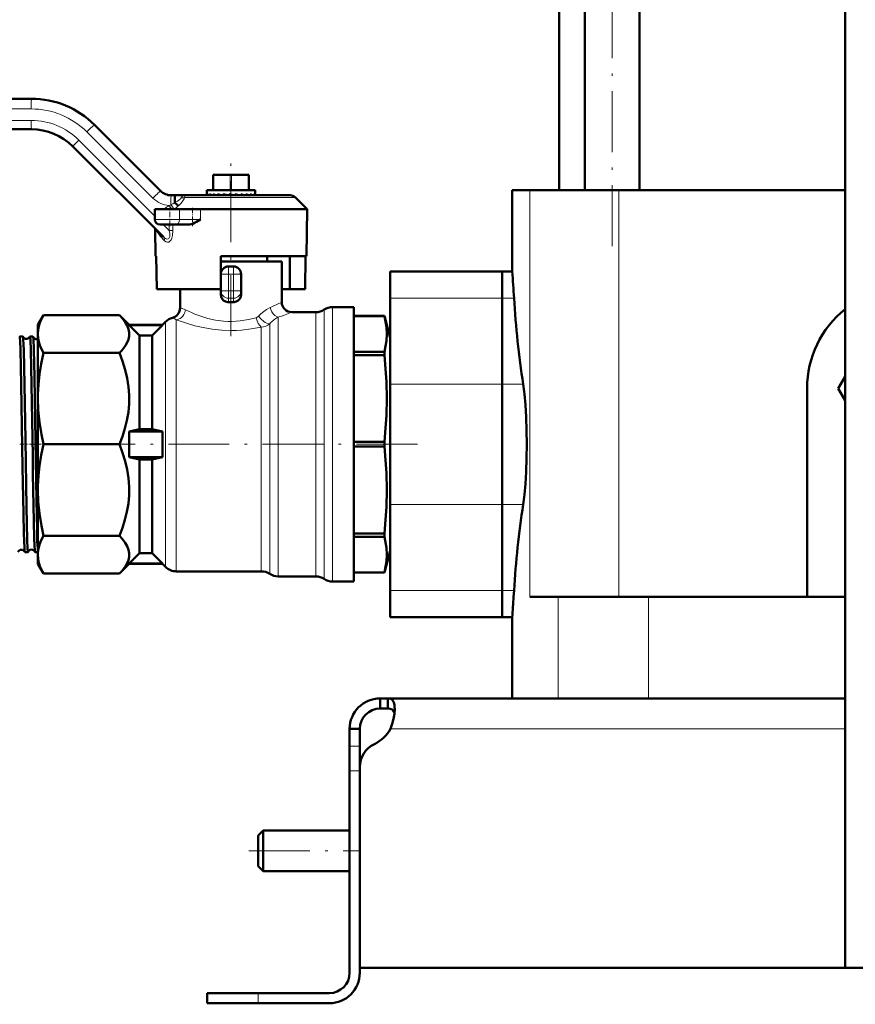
# Model space of a CAD drawing. Extents: x -1351 to 1763, y -1300 to 612.
# Tile 2 of 80: x -1243 to -1078, y -276 to -82. Entities that reach past the tile are written whole.
import ezdxf

# ---------------------------------------------------------------- set-up
doc = ezdxf.new("R2010")
doc.units = 0
doc.linetypes.add('DASHDOT', pattern=[18.5, 12, -3, 0.5, -3])

msp = doc.modelspace()

# ---------------------------------------------------------------- linework, layer by layer
at = {"color": 7, "lineweight": 50}
for p, q in [((-1080.13, -268.42), (-1080.13, 307.33)), ((-1136.38, -115.42), (-1136.38, -43.32)), ((-1131.35, -115.42), (-1131.35, -43.32)), ((-1120.59, -115.42), (-1120.59, -43.32)), ((-1295.57, -97.42), (-1240.23, -97.42)), ((-1227.86, -102.55), (-1214.86, -115.54)), ((-1240.23, -103.42), (-1295.68, -103.42)), ((-1214.28, -124.61), (-1232.1, -106.79)), ((-1204.48, -115.42), (-1204.48, -112.42)), ((-1204.36, -112.42), (-1204.48, -112.42)), ((-1204.36, -112.42), (-1201.11, -112.42)), ((-1200.86, -112.42), (-1201.11, -112.42)), ((-1200.86, -112.42), (-1197.61, -112.42)), ((-1197.48, -112.42), (-1197.61, -112.42)), ((-1197.48, -115.42), (-1197.48, -112.42)), ((-1205.73, -115.42), (-1205.1, -115.42)), ((-1205.73, -115.42), (-1205.73, -116.24)), ((-1205.73, -116.22), (-1205.73, -116.42)), ((-1205.61, -116.22), (-1205.61, -116.42)), ((-1205.1, -116.26), (-1205.19, -116.22)), ((-1205.19, -116.22), (-1205.19, -116.42)), ((-1205.1, -115.42), (-1196.23, -115.42)), ((-1204.51, -116.22), (-1204.51, -116.42)), ((-1203.61, -116.22), (-1203.61, -116.42)), ((-1202.55, -116.22), (-1202.55, -116.42)), ((-1201.58, -116.42), (-1202.55, -116.22)), ((-1201.38, -116.22), (-1201.38, -116.42)), ((-1200.39, -116.42), (-1201.38, -116.22)), ((-1201.34, -116.34), (-1201.38, -116.22)), ((-1200.19, -116.22), (-1200.19, -116.42)), ((-1199.05, -116.22), (-1199.05, -116.42)), ((-1198.03, -116.22), (-1198.03, -116.42)), ((-1197.2, -116.22), (-1197.2, -116.42)), ((-1196.6, -116.22), (-1196.6, -116.42)), ((-1196.28, -116.22), (-1196.28, -116.42)), ((-1196.23, -115.42), (-1196.23, -116.36)), ((-1142.15, -115.42), (-1145.63, -115.42)), ((-1145.63, -131.42), (-1145.63, -115.42)), ((-1124.64, -115.42), (-1142.15, -115.42)), ((-1080.13, -115.42), (-1124.64, -115.42)), ((-1212.74, -116.42), (-1211.98, -116.42)), ((-1211.98, -116.42), (-1210.03, -116.42)), ((-1210.04, -116.42), (-1210.03, -116.42)), ((-1189.35, -116.42), (-1210.03, -116.42)), ((-1201.83, -116.37), (-1201.83, -116.42)), ((-1200.93, -116.42), (-1201.34, -116.34)), ((-1201.34, -116.34), (-1201.34, -116.42)), ((-1185.98, -119.17), (-1188.29, -116.86)), ((-1215.95, -121.19), (-1215.98, -119.17)), ((-1211.09, -119.17), (-1215.98, -119.17)), ((-1211.09, -119.17), (-1206.96, -119.17)), ((-1206.96, -119.17), (-1185.98, -119.17)), ((-1185.98, -119.17), (-1186.14, -128.42)), ((-1215.82, -128.42), (-1215.91, -123.11)), ((-1214.94, -123.95), (-1214.97, -123.92)), ((-1214.95, -122.17), (-1211.74, -122.17)), ((-1209.27, -122.17), (-1211.74, -122.17)), ((-1215.68, -128.42), (-1215.82, -128.42)), ((-1215.57, -134.92), (-1215.68, -128.42)), ((-1202.98, -128.42), (-1202.98, -134.92)), ((-1186.14, -128.42), (-1202.98, -128.42)), ((-1190.98, -129.42), (-1202.98, -129.42)), ((-1193.88, -129.42), (-1193.88, -128.42)), ((-1190.98, -129.42), (-1190.98, -137.42)), ((-1189.4, -134.92), (-1189.4, -128.42)), ((-1186.39, -134.92), (-1186.28, -128.42)), ((-1200.48, -130.42), (-1201.48, -130.42)), ((-1169.63, -136.66), (-1169.63, -131.42)), ((-1147.63, -131.42), (-1169.63, -131.42)), ((-1147.63, -136.66), (-1147.63, -131.42)), ((-1147.63, -131.42), (-1145.63, -131.42)), ((-1147.63, -131.42), (-1147.63, -136.66)), ((-1198.98, -135.19), (-1198.98, -131.92)), ((-1202.98, -134.92), (-1215.57, -134.92)), ((-1210.98, -138.58), (-1210.98, -134.92)), ((-1202.98, -135.19), (-1202.98, -134.92)), ((-1202.98, -135.93), (-1202.98, -135.19)), ((-1198.98, -135.93), (-1198.98, -135.19)), ((-1189.4, -134.92), (-1190.98, -134.92)), ((-1189.4, -134.92), (-1186.39, -134.92)), ((-1201.59, -137.42), (-1201.48, -137.42)), ((-1200.98, -137.42), (-1201.48, -137.42)), ((-1200.48, -137.42), (-1200.98, -137.42)), ((-1200.38, -137.42), (-1200.48, -137.42)), ((-1169.63, -136.66), (-1169.63, -153.58)), ((-1147.63, -136.66), (-1147.63, -153.58)), ((-1147.63, -153.58), (-1147.63, -136.66)), ((-1184.29, -139.42), (-1188.98, -139.42)), ((-1176.81, -138.42), (-1180.97, -138.42)), ((-1176.81, -192.42), (-1176.81, -138.42)), ((-1237.86, -139.99), (-1238.98, -141.92)), ((-1222.92, -139.99), (-1237.86, -139.99)), ((-1220.98, -141.92), (-1222.92, -139.99)), ((-1213.86, -141.3), (-1214.48, -141.92)), ((-1176.81, -140.17), (-1170.78, -140.17)), ((-1176.81, -140.18), (-1170.78, -140.18)), ((-1170.78, -140.18), (-1170.78, -140.17)), ((-1169.63, -144.47), (-1170.78, -140.17)), ((-1238.98, -143.71), (-1238.98, -141.92)), ((-1220.98, -141.96), (-1220.98, -141.92)), ((-1214.48, -141.92), (-1220.98, -141.92)), ((-1214.48, -141.96), (-1220.98, -141.96)), ((-1218.98, -143.98), (-1220.98, -141.96)), ((-1216.48, -143.98), (-1214.48, -141.96)), ((-1214.48, -141.96), (-1214.48, -141.92)), ((-1242.55, -144.22), (-1241.91, -144.22)), ((-1240.53, -144.22), (-1239.93, -144.22)), ((-1238.98, -156.43), (-1238.98, -143.71)), ((-1218.98, -143.98), (-1216.48, -143.98)), ((-1218.98, -162.42), (-1218.98, -143.98)), ((-1216.48, -162.42), (-1216.48, -143.98)), ((-1176.81, -147.25), (-1170.78, -147.25)), ((-1170.78, -147.57), (-1170.78, -147.25)), ((-1222.92, -147.44), (-1237.86, -147.44)), ((-1176.81, -147.9), (-1170.78, -147.9)), ((-1170.78, -147.9), (-1170.78, -147.57)), ((-1081.49, -154.42), (-1080.13, -152.07)), ((-1169.63, -177.27), (-1169.63, -153.58)), ((-1147.63, -177.27), (-1147.63, -153.58)), ((-1147.63, -153.58), (-1147.63, -177.27)), ((-1087.63, -195.42), (-1087.63, -154.42)), ((-1080.13, -156.77), (-1081.49, -154.42)), ((-1238.98, -174.42), (-1238.98, -156.43)), ((-1218.98, -162.42), (-1220.98, -162.92)), ((-1218.98, -162.42), (-1216.48, -162.42)), ((-1216.48, -162.42), (-1214.48, -162.92)), ((-1214.48, -162.92), (-1220.98, -162.92)), ((-1220.98, -167.92), (-1220.98, -162.92)), ((-1214.48, -167.92), (-1214.48, -162.92)), ((-1222.92, -165.42), (-1237.86, -165.42)), ((-1176.81, -164.96), (-1170.78, -164.96)), ((-1176.81, -165.88), (-1170.78, -165.88)), ((-1170.78, -165.88), (-1170.78, -164.96)), ((-1214.48, -167.92), (-1220.98, -167.92)), ((-1218.98, -168.42), (-1220.98, -167.92)), ((-1218.98, -168.42), (-1216.48, -168.42)), ((-1218.98, -186.87), (-1218.98, -168.42)), ((-1216.48, -168.42), (-1214.48, -167.92)), ((-1216.48, -186.87), (-1216.48, -168.42)), ((-1238.98, -187.13), (-1238.98, -174.42)), ((-1169.63, -177.27), (-1169.63, -194.18)), ((-1147.63, -177.27), (-1147.63, -194.18)), ((-1147.63, -194.18), (-1147.63, -177.27)), ((-1222.92, -183.41), (-1237.86, -183.41)), ((-1176.81, -182.95), (-1170.78, -182.95)), ((-1176.81, -183.6), (-1170.78, -183.6)), ((-1170.78, -183.6), (-1170.78, -182.95)), ((-1241.54, -186.62), (-1240.92, -186.62)), ((-1239.52, -186.62), (-1238.98, -186.62)), ((-1238.98, -188.92), (-1238.98, -187.13)), ((-1218.98, -186.87), (-1220.98, -188.89)), ((-1218.98, -186.87), (-1216.48, -186.87)), ((-1216.48, -186.87), (-1214.48, -188.89)), ((-1169.63, -186.38), (-1170.78, -190.67)), ((-1238.98, -188.92), (-1237.86, -190.86)), ((-1222.92, -190.86), (-1220.98, -188.92)), ((-1214.48, -188.89), (-1220.98, -188.89)), ((-1220.98, -188.92), (-1220.98, -188.89)), ((-1214.48, -188.92), (-1220.98, -188.92)), ((-1214.48, -188.92), (-1214.48, -188.89)), ((-1214.48, -188.92), (-1213.86, -189.54)), ((-1222.92, -190.86), (-1237.86, -190.86)), ((-1211.74, -190.42), (-1195.01, -190.42)), ((-1191.69, -191.42), (-1184.29, -191.42)), ((-1176.81, -190.67), (-1170.78, -190.67)), ((-1176.81, -190.67), (-1170.78, -190.67)), ((-1170.78, -190.67), (-1170.78, -190.67)), ((-1180.97, -192.42), (-1176.81, -192.42)), ((-1169.63, -199.42), (-1169.63, -194.18)), ((-1147.63, -199.42), (-1147.63, -194.18)), ((-1147.63, -194.18), (-1147.63, -199.42)), ((-1145.36, -195.42), (-1145.28, -194.18)), ((-1142.15, -195.42), (-1136.58, -195.42)), ((-1136.58, -195.42), (-1118.83, -195.42)), ((-1118.83, -195.42), (-1080.13, -195.42)), ((-1147.63, -199.42), (-1169.63, -199.42)), ((-1147.63, -199.42), (-1145.63, -199.42)), ((-1145.63, -215.42), (-1145.63, -199.42)), ((-1171.63, -215.42), (-1171.63, -217.42)), ((-1170.1, -215.42), (-1171.63, -215.42)), ((-1170.1, -215.42), (-1170.1, -217.42)), ((-1080.13, -215.42), (-1170.1, -215.42)), ((-1170.1, -217.42), (-1171.63, -217.42)), ((-1177.63, -221.42), (-1175.63, -221.42)), ((-1177.63, -224.84), (-1177.63, -221.42)), ((-1175.63, -224.84), (-1175.63, -221.42)), ((-1177.63, -229.67), (-1177.63, -224.84)), ((-1175.63, -228.94), (-1175.63, -224.84)), ((-1177.63, -229.67), (-1177.63, -269.42)), ((-1175.63, -228.94), (-1175.63, -268.42)), ((-1175.63, -269.42), (-1175.63, -229.67)), ((-1195.63, -242.42), (-1194.63, -241.42)), ((-1194.63, -245.42), (-1194.63, -241.42)), ((-1194.63, -241.42), (-1177.63, -241.42)), ((-1195.63, -245.42), (-1195.63, -242.42)), ((-1195.63, -248.42), (-1195.63, -245.42)), ((-1194.63, -249.42), (-1194.63, -245.42)), ((-1195.63, -248.42), (-1194.63, -249.42)), ((-1194.63, -249.42), (-1177.63, -249.42)), ((-1067.63, -268.42), (-1175.63, -268.42)), ((-1076.13, -268.42), (-1080.13, -268.42)), ((-1205.63, -273.42), (-1205.63, -275.42)), ((-1205.63, -273.42), (-1195.63, -273.42)), ((-1181.63, -273.42), (-1195.63, -273.42)), ((-1205.63, -275.42), (-1195.63, -275.42)), ((-1195.63, -275.42), (-1181.63, -275.42))]:
    msp.add_line(p, q, dxfattribs=at)
at = {"color": 7, "linetype": 'DASHDOT', "lineweight": 18}
for p, q in [((-1125.97, -126.43), (-1125.97, 5.69)), ((-1200.98, -144.14), (-1200.98, -109.54)), ((-1164.3, -165.42), (-1228.25, -165.42)), ((-1197.43, -245.42), (-1175.83, -245.42))]:
    msp.add_line(p, q, dxfattribs=at)
at = {"color": 7, "lineweight": 18}
for p, q in [((-1240.29, -99.42), (-1295.63, -99.42)), ((-1295.74, -101.67), (-1240.28, -101.67)), ((-1216.34, -116.96), (-1229.33, -103.96)), ((-1230.91, -105.55), (-1215.96, -120.51)), ((-1204.36, -115.42), (-1204.36, -112.42)), ((-1201.11, -115.42), (-1201.11, -112.42)), ((-1200.86, -115.42), (-1200.86, -112.42)), ((-1197.61, -115.42), (-1197.61, -112.42)), ((-1142.15, -115.42), (-1142.15, -195.42)), ((-1124.64, -115.42), (-1124.64, -195.42)), ((-1188.29, -116.86), (-1210.07, -116.86)), ((-1212.11, -119.13), (-1212.16, -119.17)), ((-1211.11, -121.19), (-1211.09, -119.17)), ((-1206.95, -121.19), (-1206.96, -119.17)), ((-1211.11, -121.19), (-1215.95, -121.19)), ((-1211.11, -121.19), (-1206.95, -121.19)), ((-1214.78, -124.58), (-1215.91, -123.11)), ((-1214.3, -122.17), (-1213.13, -123.34)), ((-1213.13, -123.34), (-1213.16, -122.17)), ((-1212.39, -123.32), (-1213.13, -123.34)), ((-1212.42, -122.17), (-1212.39, -123.32)), ((-1214.1, -125.3), (-1214.78, -124.58)), ((-1201.48, -130.42), (-1201.48, -131.92)), ((-1200.48, -130.42), (-1200.48, -131.92)), ((-1202.98, -131.92), (-1201.48, -131.92)), ((-1200.48, -131.92), (-1201.48, -131.92)), ((-1201.48, -135.19), (-1201.48, -131.92)), ((-1198.98, -131.92), (-1200.48, -131.92)), ((-1200.48, -135.19), (-1200.48, -131.92)), ((-1201.48, -135.19), (-1202.98, -135.19)), ((-1200.48, -135.19), (-1201.48, -135.19)), ((-1201.48, -135.19), (-1201.48, -136.66)), ((-1200.48, -135.19), (-1198.98, -135.19)), ((-1200.48, -135.19), (-1200.48, -136.66)), ((-1201.48, -137.42), (-1201.48, -136.66)), ((-1200.48, -136.66), (-1201.48, -136.66)), ((-1200.48, -137.42), (-1200.48, -136.66)), ((-1147.63, -136.66), (-1169.63, -136.66)), ((-1145.28, -136.66), (-1147.63, -136.66)), ((-1184.29, -191.42), (-1184.29, -139.42)), ((-1182.63, -191.92), (-1182.63, -138.92)), ((-1180.97, -192.42), (-1180.97, -138.42)), ((-1213.86, -189.54), (-1213.86, -141.3)), ((-1211.74, -190.42), (-1211.74, -140.91)), ((-1191.69, -191.42), (-1191.69, -140.4)), ((-1195.01, -190.42), (-1195.01, -142.35)), ((-1193.35, -190.92), (-1193.35, -141.74)), ((-1147.63, -153.58), (-1169.63, -153.58)), ((-1147.63, -153.58), (-1143.47, -153.58)), ((-1147.63, -177.27), (-1169.63, -177.27)), ((-1143.47, -177.27), (-1147.63, -177.27)), ((-1147.63, -194.18), (-1169.63, -194.18)), ((-1145.28, -194.18), (-1147.63, -194.18)), ((-1136.58, -195.42), (-1136.58, -215.42)), ((-1118.83, -195.42), (-1118.83, -215.42)), ((-1080.13, -221.42), (-1169.6, -221.42)), ((-1177.63, -224.84), (-1175.63, -224.84)), ((-1177.63, -229.67), (-1175.63, -229.67)), ((-1195.63, -273.42), (-1195.63, -275.42))]:
    msp.add_line(p, q, dxfattribs=at)
at = {"color": 7, "linetype": 'DASHDOT', "lineweight": 18, "ltscale": 0.090015}
msp.add_line((-1212.98, -122.47), (-1212.98, -118.87), dxfattribs=at)
at = {"color": 7, "linetype": 'DASHDOT', "lineweight": 18, "ltscale": 0.090068}
msp.add_line((-1208.56, -118.87), (-1208.56, -122.48), dxfattribs=at)
at = {"color": 7, "linetype": 'DASHDOT', "lineweight": 18, "ltscale": 0.098109}
msp.add_line((-1201.48, -135.52), (-1201.48, -131.6), dxfattribs=at)
at = {"color": 7, "linetype": 'DASHDOT', "lineweight": 18, "ltscale": 0.098124}
msp.add_line((-1200.48, -131.6), (-1200.48, -135.52), dxfattribs=at)
at = {"color": 7, "linetype": 'DASHDOT', "lineweight": 18, "ltscale": 0.029999}
for p, q in [((-1201.58, -131.92), (-1200.38, -131.92)), ((-1201.58, -135.19), (-1200.38, -135.19))]:
    msp.add_line(p, q, dxfattribs=at)
at = {"color": 7, "linetype": 'DASHDOT', "lineweight": 18, "ltscale": 0.044345}
msp.add_line((-1242.53, -165.42), (-1240.76, -165.42), dxfattribs=at)
at = {"color": 7, "linetype": 'DASHDOT', "lineweight": 18, "ltscale": 0.075229}
msp.add_line((-1240.62, -165.42), (-1237.61, -165.42), dxfattribs=at)
at = {"color": 7, "linetype": 'DASHDOT', "lineweight": 18, "ltscale": 0.059998}
msp.add_line((-1177.83, -229.67), (-1175.43, -229.67), dxfattribs=at)
at = {"color": 7, "linetype": 'DASHDOT', "lineweight": 18, "ltscale": 0.060015}
msp.add_line((-1195.63, -273.22), (-1195.63, -275.62), dxfattribs=at)
at = {"color": 7, "lineweight": 50}
for points in [[(-1212.01, -117.86), (-1211.99, -116.56), (-1211.99, -116.44), (-1211.98, -116.42), (-1211.98, -116.42)], [(-1212, -117.88), (-1211.68, -118.19), (-1211.32, -118.47)], [(-1206.95, -121.19), (-1207.74, -121.66), (-1208.12, -121.86), (-1208.47, -122.01), (-1209.14, -122.17), (-1209.27, -122.17)], [(-1214.78, -124.58), (-1214.8, -124.24), (-1214.94, -123.95)], [(-1201.59, -137.42), (-1202.03, -137.33), (-1202.42, -137.11), (-1202.72, -136.78), (-1202.92, -136.37), (-1202.98, -135.93)], [(-1200.38, -137.42), (-1199.94, -137.33), (-1199.55, -137.11), (-1199.24, -136.78), (-1199.05, -136.37), (-1198.98, -135.93)], [(-1237.86, -139.99), (-1238.37, -140.98), (-1238.71, -141.91), (-1238.92, -142.82), (-1238.98, -143.71)], [(-1222.92, -147.44), (-1222.45, -146.94), (-1222.03, -146.43), (-1221.71, -145.96), (-1221.44, -145.49), (-1221.16, -144.81), (-1221.01, -144.13), (-1220.99, -143.44), (-1221.11, -142.75), (-1221.38, -142.05), (-1221.77, -141.36), (-1222.29, -140.67), (-1222.92, -139.99)], [(-1170.78, -147.25), (-1170.54, -146.13), (-1170.39, -145.07), (-1170.31, -143.71), (-1170.39, -142.35), (-1170.61, -140.93), (-1170.78, -140.18)], [(-1242.55, -144.22), (-1242.55, -144.22), (-1242.54, -144.23), (-1242.54, -144.23), (-1242.53, -144.26), (-1242.49, -144.53), (-1242.46, -145.06), (-1242.39, -146.82)], [(-1241.9, -144.24), (-1241.88, -144.32), (-1241.84, -144.73), (-1241.76, -146.82)], [(-1240.53, -144.22), (-1240.53, -144.22), (-1240.53, -144.23), (-1240.52, -144.23), (-1240.52, -144.25), (-1240.5, -144.3), (-1240.45, -144.9), (-1240.37, -146.82)], [(-1239.91, -144.24), (-1239.9, -144.31), (-1239.86, -144.63), (-1239.77, -146.82)], [(-1238.98, -143.71), (-1238.92, -144.6), (-1238.71, -145.51), (-1238.37, -146.45), (-1237.86, -147.44)], [(-1242.39, -146.82), (-1242.23, -153.68), (-1241.97, -170.01), (-1241.82, -178.95), (-1241.73, -182.96), (-1241.63, -185.82), (-1241.58, -186.48), (-1241.56, -186.58), (-1241.55, -186.61)], [(-1241.76, -146.82), (-1241.6, -153.73), (-1241.43, -164.51), (-1241.22, -177.76), (-1241.07, -184.19), (-1241, -185.94), (-1240.95, -186.55), (-1240.94, -186.6), (-1240.93, -186.61), (-1240.93, -186.62), (-1240.92, -186.62), (-1240.92, -186.62)], [(-1240.37, -146.82), (-1240.22, -153.69), (-1239.99, -167.66), (-1239.94, -171.29), (-1239.77, -180.52), (-1239.69, -183.93), (-1239.64, -185.33), (-1239.58, -186.28), (-1239.55, -186.53), (-1239.54, -186.61)], [(-1239.77, -146.82), (-1239.64, -152.17), (-1239.5, -160.65), (-1239.26, -176.34), (-1239.14, -182.24), (-1239.08, -184.45), (-1239.01, -185.93), (-1238.98, -186.38)], [(-1237.86, -147.44), (-1238.32, -149.59), (-1238.66, -151.64), (-1238.87, -153.63), (-1238.97, -155.58), (-1238.98, -156.43)], [(-1222.92, -165.42), (-1222.33, -163.88), (-1221.83, -162.32), (-1221.44, -160.73), (-1221.16, -159.09), (-1221.01, -157.43), (-1220.99, -155.77), (-1221.11, -154.12), (-1221.38, -152.43), (-1221.77, -150.75), (-1222.29, -149.08), (-1222.92, -147.44)], [(-1170.78, -164.96), (-1170.54, -162.27), (-1170.39, -159.71), (-1170.31, -156.43), (-1170.39, -153.14), (-1170.54, -150.58), (-1170.78, -147.9)], [(-1238.98, -156.43), (-1238.91, -158.73), (-1238.68, -161.07), (-1238.28, -163.5), (-1237.86, -165.42)], [(-1142.79, -165.42), (-1142.82, -162.72), (-1142.91, -160.06), (-1143.04, -157.67), (-1143.22, -155.53)], [(-1237.86, -165.42), (-1238.32, -167.57), (-1238.66, -169.63), (-1238.87, -171.61), (-1238.97, -173.56), (-1238.98, -174.42)], [(-1222.92, -183.41), (-1222.33, -181.87), (-1221.83, -180.3), (-1221.44, -178.71), (-1221.16, -177.07), (-1221.01, -175.42), (-1220.99, -173.76), (-1221.11, -172.11), (-1221.38, -170.41), (-1221.77, -168.74), (-1222.29, -167.07), (-1222.92, -165.42)], [(-1170.78, -182.95), (-1170.54, -180.26), (-1170.39, -177.7), (-1170.31, -174.41), (-1170.39, -171.12), (-1170.54, -168.57), (-1170.78, -165.88)], [(-1143.22, -175.31), (-1143.04, -173.19), (-1142.91, -170.82), (-1142.82, -168.14), (-1142.79, -165.42)], [(-1238.98, -174.42), (-1238.91, -176.71), (-1238.68, -179.05), (-1238.28, -181.48), (-1237.86, -183.41)], [(-1237.86, -183.41), (-1238.32, -184.3), (-1238.66, -185.15), (-1238.87, -185.97), (-1238.97, -186.78), (-1238.98, -187.13)], [(-1222.92, -190.86), (-1222.45, -190.36), (-1222.03, -189.85), (-1221.71, -189.39), (-1221.44, -188.91), (-1221.16, -188.24), (-1221.01, -187.55), (-1220.99, -186.86), (-1221.11, -186.18), (-1221.38, -185.48), (-1221.77, -184.78), (-1222.29, -184.09), (-1222.92, -183.41)], [(-1170.78, -190.67), (-1170.54, -189.55), (-1170.39, -188.5), (-1170.31, -187.13), (-1170.39, -185.77), (-1170.61, -184.35), (-1170.78, -183.6)], [(-1238.98, -187.13), (-1238.93, -187.94), (-1238.76, -188.75), (-1238.49, -189.58), (-1238.09, -190.46), (-1237.86, -190.86)], [(-1168.75, -217.55), (-1168.77, -217.09), (-1168.82, -216.68), (-1168.95, -216.21), (-1169.15, -215.85), (-1169.42, -215.6), (-1169.73, -215.46), (-1170.1, -215.42)], [(-1168.8, -218.36), (-1168.94, -217.98), (-1169.16, -217.7), (-1169.48, -217.51), (-1169.89, -217.43), (-1170.1, -217.42)], [(-1169.6, -221.42), (-1169.24, -220.44), (-1168.97, -219.43), (-1168.81, -218.46), (-1168.75, -217.55)]]:
    msp.add_lwpolyline(points, dxfattribs=at)
at = {"color": 7, "lineweight": 18}
for points in [[(-1212.01, -117.86), (-1211.48, -117.56), (-1211.24, -117.39), (-1210.94, -117.14), (-1210.78, -116.92)], [(-1210.07, -116.86), (-1210.17, -117.11), (-1210.44, -117.53), (-1210.78, -117.94), (-1211.32, -118.47)], [(-1210.78, -116.92), (-1210.6, -116.67), (-1210.38, -116.5), (-1210.21, -116.44), (-1210.03, -116.42)], [(-1210.03, -116.42), (-1210.04, -116.42), (-1210.04, -116.43), (-1210.04, -116.43), (-1210.05, -116.46), (-1210.07, -116.73), (-1210.07, -116.86)], [(-1214.28, -124.61), (-1214.06, -124.81), (-1213.83, -124.95), (-1213.57, -125.04), (-1213.33, -125.01), (-1213.21, -124.93), (-1213.12, -124.81), (-1213.03, -124.55), (-1213, -124.22), (-1213.02, -123.93), (-1213.13, -123.34)], [(-1212.39, -123.32), (-1212.46, -124.36), (-1212.6, -124.88), (-1212.76, -125.19), (-1212.85, -125.32), (-1213.04, -125.51), (-1213.22, -125.61), (-1213.49, -125.64), (-1213.75, -125.57), (-1214.04, -125.37), (-1214.1, -125.3)], [(-1211.74, -140.91), (-1211.48, -140.87), (-1210.98, -140.66), (-1210.75, -140.5), (-1210.46, -140.21), (-1210.23, -139.88), (-1210.06, -139.51), (-1209.95, -138.95)], [(-1209.95, -138.95), (-1208.76, -139.5), (-1208.06, -139.79), (-1206.89, -140.22), (-1205.5, -140.64), (-1204, -140.97), (-1202.43, -141.17), (-1201.61, -141.22), (-1200.79, -141.24), (-1199.97, -141.21), (-1199.15, -141.14), (-1197.55, -140.89), (-1196, -140.51)], [(-1193.24, -138.47), (-1194.01, -138.87), (-1194.8, -139.45), (-1195.18, -139.8), (-1195.54, -140.19)], [(-1193.24, -138.47), (-1193.14, -138.91), (-1192.96, -139.34), (-1192.7, -139.73), (-1192.32, -140.1), (-1191.89, -140.34), (-1191.69, -140.4)], [(-1211.74, -140.91), (-1210.34, -141.41), (-1209.53, -141.67), (-1208.06, -142.09), (-1206.48, -142.45), (-1204.66, -142.77), (-1202.78, -142.97), (-1200.87, -143.03), (-1199.88, -143.01), (-1198.9, -142.95), (-1196.98, -142.72), (-1195.01, -142.35)], [(-1195.54, -140.19), (-1195.71, -140.35), (-1196, -140.51)], [(-1195.01, -142.35), (-1195.33, -142.07), (-1195.61, -141.65), (-1195.85, -141.1), (-1196, -140.51)], [(-1195.54, -140.19), (-1195.09, -140.74), (-1194.54, -141.24), (-1194.24, -141.44), (-1193.93, -141.6), (-1193.62, -141.71), (-1193.35, -141.74)]]:
    msp.add_lwpolyline(points, dxfattribs=at)
at = {"color": 7, "lineweight": 50}
for centre, radius, start, end in [((-1240.23, -114.92), 17.5, 45, 90), ((-1240.23, -114.92), 11.5, 45, 90), ((-1212.74, -113.42), 3, 225, 270), ((-1205.46, -116.22), 0.27, 184.1194, 226.9803), ((-1204.66, -115.03), 1.52, 231.6285, 246.1017), ((-1198.93, -96.94), 20.07, 253.8529, 256.0371), ((-1190.39, -59.68), 58.07, 256.8381, 257.7293), ((-1210.12, -166.45), 51.2, 77.7257, 78.8206), ((-1204.34, -141.1), 25.43, 76.0106, 78.0028), ((-1200.82, -127.59), 11.7, 72.5817, 76.1967), ((-1198.47, -120.31), 4.28, 65.2693, 72.6712), ((-1197.03, -117.16), 1.02, 45.7866, 65.4642), ((-1196.46, -116.37), 0.23, 1.7987, 39.2299), ((-1211.99, -117.86), 0.0243, 177.2151, 223.9425), ((-1202.51, -109.61), 7.14, 248.7199, 252.5756), ((-1196.43, -116.36), 0.203, 342.5552, 359.8164), ((-1189.35, -117.92), 1.5, 44.9999, 90), ((-1214.95, -121.17), 1, 181, 270), ((-1216.91, -123.13), 1, 1.0019, 9.272), ((-1201.48, -131.92), 1.5, 90, 180), ((-1200.48, -131.92), 1.5, 0, 90), ((-1617.83, -165.73), 473.45, 3.52, 4.1555), ((-1188.98, -137.42), 2, 180.0135, 269.9584), ((-957.62, -125.09), 188.02, 183.5272, 188.714), ((-1212.98, -138.58), 2, 284.397, 359.9895), ((-1184.29, -136.42), 3, 270, 303.5573), ((-1180.97, -141.42), 3, 90, 123.5573), ((-1067.63, -154.42), 20, 128.6824, 180), ((-1211.74, -143.42), 3, 104.3904, 135), ((-1241.92, -144.24), 0.0179, 10.02, 67.3291), ((-1241.22, -143.94), 0.74, 203.5394, 275.7664), ((-1241.22, -143.94), 0.738, 275.4341, 336.4901), ((-1240.52, -144.24), 0.0183, 112.4685, 169.8212), ((-1239.94, -144.24), 0.0233, 6.3813, 62.4156), ((-1239.22, -143.98), 0.739, 200.9462, 275.8132), ((-1239.22, -143.97), 0.745, 275.601, 288.8682), ((-1182.83, -159.44), 39.79, 5.634, 8.466), ((-1182.83, -171.41), 39.79, 351.534, 354.366), ((-957.62, -205.75), 188.02, 171.286, 176.4728), ((-1242.22, -186.92), 0.739, 91.3428, 155.1314), ((-1242.22, -186.92), 0.74, 24.9002, 91.6497), ((-1241.53, -186.61), 0.0165, 192.027, 249.5951), ((-1240.93, -186.61), 0.0203, 295.016, 351.8753), ((-1240.23, -186.89), 0.738, 91.3043, 157.8195), ((-1240.22, -186.89), 0.739, 22.2336, 91.6868), ((-1239.52, -186.6), 0.0208, 188.249, 245.0531), ((-1211.74, -187.42), 3, 225, 270), ((-1195.01, -193.42), 3, 56.4427, 90), ((-1191.69, -188.42), 3, 236.4427, 270), ((-1184.29, -194.42), 3, 56.4427, 90), ((-1180.97, -189.42), 3, 236.4427, 270), ((-1619.25, -165.02), 474.87, 355.845, 356.3287), ((-1171.63, -221.42), 6, 90, 180), ((-1171.63, -221.42), 4, 90, 180), ((-1175.75, -218.08), 7, 295.2697, 331.517), ((-1170.63, -228.94), 5, 115.2697, 180), ((-1181.63, -269.42), 4, 270, 0), ((-1181.63, -269.42), 6, 270, 0)]:
    msp.add_arc(centre, radius, start, end, dxfattribs=at)
at = {"color": 7, "lineweight": 18}
for centre, radius, start, end in [((-1240.29, -114.92), 15.5, 45.0001, 89.9999), ((-1240.29, -114.92), 15.5, 45.0001, 89.9999), ((-1240.28, -114.92), 13.25, 45.0001, 90), ((-1212.8, -113.42), 5, 225.0051, 265.915), ((-1219.67, -102.89), 16.83, 294.0793, 297.0829), ((-1210.55, -115.32), 1.62, 262.0523, 287.4642), ((-1170.06, -177.15), 72.86, 126.2672, 127.2693), ((-1219.72, -102.52), 17.2, 292.4548, 293.7449), ((-1248.16, -144.13), 43.44, 35.0677, 36.306), ((-1189.39, -100.45), 29.42, 217.2608, 219.4351), ((-1222.29, -106.14), 16.51, 308.0858, 311.6602), ((-1204.73, -110.79), 29.97, 292.5491, 297.3091), ((-1212.08, -143.26), 4.81, 63.6315, 76.7743), ((-1204.55, -100.44), 41.98, 287.8339, 291.7618), ((-1214.77, -145.72), 5.68, 57.7213, 66.2409), ((-1188.95, -145.47), 5.77, 118.3392, 139.6579), ((-1195.26, -139.13), 3.23, 274.5228, 306.2605)]:
    msp.add_arc(centre, radius, start, end, dxfattribs=at)
for centre, major_axis, ratio, start_param, end_param in [((-1240.23, -99.42), (0, 2), 0.030539, 0, 1.570796), ((-1240.23, -101.67), (0, 1.75), 0.030539, 1.570796, 3.141593), ((-1229.27, -103.96), (1.41, 1.41), 0.021599, 0, 1.592392), ((-1230.86, -105.55), (1.24, 1.24), 0.021599, 1.592392, 3.141593), ((-1216.27, -116.96), (1.41, 1.41), 0.021599, 0, 1.592392), ((-1212.74, -118.42), (0, 2), 0.030539, 0, 1.488404), ((-1211.74, -121.17), (0, -1), 0.632061, 0, 1.553343), ((-1214.98, -125.32), (-0.707, -0.707), 0.790531, 2.2591, 3.141593), ((-1201.48, -135.19), (-1.5, 0), 0.980581, 0, 1.570796), ((-1200.48, -135.19), (1.5, 0), 0.980581, 4.712389, 6.283185)]:
    msp.add_ellipse(centre, major_axis=major_axis, ratio=ratio, start_param=start_param, end_param=end_param, dxfattribs=at)

doc.saveas('drawing.dxf')
